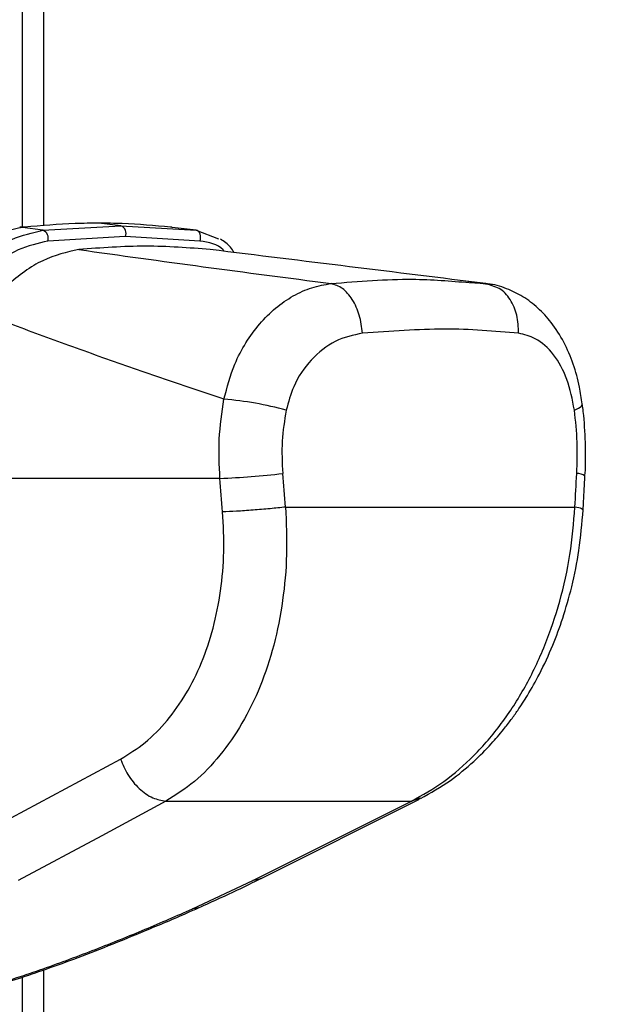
# Paper-space layout '3M DUO In Ground Anchor' of a CAD drawing. Header units: millimetres. Extents: x 10 to 10335, y 20 to 7920.
# Tile 35 of 116: x 3687 to 3734, y 2772 to 2851. Entities that reach past the tile are written whole.
import ezdxf

# ---------------------------------------------------------------- set-up
doc = ezdxf.new("R2010")
doc.units = ezdxf.units.MM
doc.layers.add('COMPONENT_GEOMETRY', color=7, linetype='Continuous')
doc.styles.add('SLDTEXTSTYLE0', font='TXT', dxfattribs={"width": 0.75})
doc.dimstyles.new('SLDDIMSTYLE1', dxfattribs={"dimtxt": 75, "dimasz": 3.302, "dimexe": 0, "dimexo": 0.0625, "dimgap": 18.75, "dimtad": 0, "dimtih": 1, "dimtoh": 1, "dimdec": 0, "dimrnd": 1e-09, "dimzin": 12, "dimdsep": 46, "dimtxsty": 'SLDTEXTSTYLE0', "dimsah": 1, "dimcen": 0.09, "dimadec": 0, "dimazin": 3, "dimtfac": 1, "dimtdec": 0, "dimtofl": 0, "dimtmove": 0, "dimatfit": 3, "dimfxl": 1, "dimfrac": 2, "dimtolj": 1, "dimtzin": 12, "dimarcsym": 0})

# ---------------------------------------------------------------- blocks, each defined once
blk = doc.blocks.new('_D_22')
at = {"layer": 'COMPONENT_GEOMETRY', "color": 7}
for p, q in [((639.005, 3169.172), (6134.314, 3169.172)), ((6131.139, 3169.172), (6131.139, 2114.817)), ((6131.139, 941.399), (6131.139, 1995.754)), ((3715.959, 941.399), (6134.314, 941.399))]:
    blk.add_line(p, q, dxfattribs=at)
for points in [[(6131.139, 3169.172), (6130.631, 3165.87), (6131.647, 3165.87)], [(6131.139, 941.399), (6131.647, 944.701), (6130.631, 944.701)]]:
    blk.add_solid(points, dxfattribs=at)
at = {"layer": 'COMPONENT_GEOMETRY', "color": 7, "insert": (6020.306, 2092.434), "char_height": 75, "attachment_point": 1, "style": 'SLDTEXTSTYLE0'}
blk.add_mtext('2228', dxfattribs=at)

psp = doc.layouts.new('3M DUO In Ground Anchor')

# ---------------------------------------------------------------- linework, layer by layer
at = {"color": 8, "linetype": 'Continuous', "lineweight": 25}
for p, q in [((3686.963, 2833.997), (3686.963, 3086.431)), ((3718.721, 2788.384), (3718.006, 2788.146)), ((3686.963, 977.899), (3686.963, 2774.111))]:
    psp.add_line(p, q, dxfattribs=at)
at = {"color": 7, "linetype": 'Continuous', "lineweight": 25}
for p, q in [((3688.637, 3086.431), (3688.637, 2834.097)), ((3686.783, 2833.977), (3686.736, 2833.972)), ((3686.88, 2833.992), (3686.776, 2833.981)), ((3686.997, 2833.979), (3686.951, 2833.974)), ((3688.585, 2833.74), (3686.951, 2833.974)), ((3687.097, 2833.989), (3686.997, 2833.979)), ((3688.585, 2833.74), (3694.814, 2834.089)), ((3694.814, 2834.089), (3693.049, 2834.307)), ((3694.814, 2834.089), (3700.806, 2833.74)), ((3698.868, 2833.979), (3698.775, 2833.989)), ((3698.911, 2833.974), (3698.868, 2833.979)), ((3700.806, 2833.74), (3698.911, 2833.974)), ((3700.806, 2833.74), (3702.606, 2833.06)), ((3695.16, 2833.232), (3688.965, 2832.88)), ((3701.115, 2832.88), (3695.16, 2833.232)), ((3724.465, 2829.362), (3722.519, 2829.64)), ((3722.623, 2829.565), (3723.94, 2829.488)), ((3724.446, 2829.298), (3723.94, 2829.488)), ((3702.713, 2813.931), (3674.295, 2813.931)), ((3707.958, 2811.639), (3731.058, 2811.639)), ((3682.986, 2785.181), (3694.783, 2791.514)), ((3698.399, 2788.146), (3718.006, 2788.146)), ((3706.001, 2781.989), (3718.665, 2788.322)), ((3700.521, 2779.549), (3705.336, 2781.813)), ((3688.637, 2774.677), (3688.637, 977.899))]:
    psp.add_line(p, q, dxfattribs=at)
at = {"color": 7, "linetype": 'Continuous', "lineweight": 25, "flags": 128}
for points in [[(3686.951, 2833.974), (3686.801, 2833.981), (3686.726, 2833.976)], [(3687.097, 2833.989), (3686.948, 2833.997), (3686.88, 2833.992)], [(3701.115, 2832.88), (3701.157, 2833.017), (3701.175, 2833.161), (3701.167, 2833.304), (3701.134, 2833.437), (3701.077, 2833.554), (3701.001, 2833.646), (3700.908, 2833.71), (3700.806, 2833.74)], [(3698.399, 2788.146), (3693.281, 2785.397), (3686.609, 2781.813)], [(3705.336, 2781.813), (3710.836, 2784.562), (3718.006, 2788.146)]]:
    psp.add_lwpolyline(points, dxfattribs=at)
at = {"color": 8, "linetype": 'Continuous', "lineweight": 25, "flags": 128}
for points in [[(3686.997, 2833.979), (3686.847, 2833.986), (3686.783, 2833.982)], [(3731.023, 2819.375), (3731.343, 2819.528), (3731.555, 2819.677), (3731.653, 2819.817), (3731.659, 2819.875)], [(3706, 2781.988), (3705.793, 2781.902), (3705.336, 2781.813)], [(3701.014, 2779.64), (3700.805, 2779.574), (3700.521, 2779.549)]]:
    psp.add_lwpolyline(points, dxfattribs=at)
at = {"color": 7, "linetype": 'Continuous', "lineweight": 25}
for centre, radius, start, end in [((3688.333, 2833.115), 0.674, 339.62886, 68.03773), ((3694.586, 2833.498), 0.633, 335.11787, 68.84268), ((3700.76, 2792.889), 27.46, 74.69006, 85.23902), ((3700.383, 2877.134), 63.246, 272.11078, 276.6674)]:
    psp.add_arc(centre, radius, start, end, dxfattribs=at)
at = {"color": 8, "linetype": 'Continuous', "lineweight": 25}
psp.add_arc((3731.265, 2813.386), 0.932, 50.06934, 93.33733, dxfattribs=at)
at = {"color": 7, "linetype": 'Continuous', "lineweight": 25}
for centre, major_axis, ratio, start_param, end_param in [((3662.567, 2650.875), (-58.4, 808.708), 0.071472, 4.907349, 4.910728), ((3662.567, 2650.875), (58.4, 808.708), 0.071472, 4.917671, 4.921051), ((3659.751, 2650.49), (-55.53, 808.71), 0.068026, 4.907839, 4.911218)]:
    psp.add_ellipse(centre, major_axis=major_axis, ratio=ratio, start_param=start_param, end_param=end_param, dxfattribs=at)
for points, knots in [([(3686.951, 2833.974), (3686.099, 2833.783), (3684.41, 2833.405), (3682.034, 2831.825), (3680.694, 2830.529), (3680.14, 2829.993)], [0, 0, 0, 0, 0.373601, 0.740943, 1, 1, 1, 1]), ([(3681.645, 2829.559), (3682.277, 2830.188), (3683.677, 2831.583), (3686.105, 2833.184), (3687.758, 2833.555), (3688.585, 2833.74)], [0, 0, 0, 0, 0.291567, 0.64553, 1, 1, 1, 1]), ([(3693.049, 2834.307), (3692.421, 2834.302), (3690.466, 2834.285), (3688.46, 2834.109), (3687.097, 2833.989)], [0, 0, 0, 0, 0.32125, 1, 1, 1, 1]), ([(3698.775, 2833.989), (3697.498, 2834.109), (3695.616, 2834.285), (3693.673, 2834.302), (3693.049, 2834.307)], [0, 0, 0, 0, 0.67875, 1, 1, 1, 1]), ([(3688.965, 2832.88), (3688.183, 2832.703), (3686.617, 2832.347), (3684.3, 2830.812), (3682.957, 2829.489), (3682.349, 2828.889)], [0, 0, 0, 0, 0.352553, 0.706371, 1, 1, 1, 1]), ([(3703.852, 2831.966), (3703.758, 2832.113), (3703.477, 2832.55), (3703.048, 2832.838), (3702.762, 2833.029)], [0, 0, 0, 0, 0.336323, 1, 1, 1, 1]), ([(3691.442, 2832.201), (3690.484, 2831.985), (3688.566, 2831.554), (3685.876, 2829.604), (3684.365, 2827.89), (3683.698, 2827.134)], [0, 0, 0, 0, 0.358423, 0.7169, 1, 1, 1, 1]), ([(3701.948, 2832.201), (3700.233, 2832.336), (3696.792, 2832.606), (3693.229, 2832.336), (3691.442, 2832.201)], [0, 0, 0, 0, 0.498544, 1, 1, 1, 1]), ([(3691.442, 2832.201), (3694.736, 2831.743), (3701.325, 2830.828), (3708.169, 2829.935), (3711.592, 2829.488)], [0, 0, 0, 0, 0.4998528, 1, 1, 1, 1]), ([(3723.94, 2829.488), (3720.333, 2829.934), (3713.118, 2830.827), (3705.672, 2831.743), (3701.948, 2832.201)], [0, 0, 0, 0, 0.499877, 1, 1, 1, 1]), ([(3703.039, 2820.254), (3703.29, 2821.207), (3703.711, 2822.808), (3704.766, 2824.787), (3705.861, 2826.304), (3707.141, 2827.566), (3708.55, 2828.543), (3710.049, 2829.224), (3711.078, 2829.4), (3711.592, 2829.488)], [0, 0, 0, 0, 0.196461, 0.330152, 0.463846, 0.597934, 0.732025, 0.866012, 1, 1, 1, 1]), ([(3731.636, 2819.873), (3731.577, 2820.326), (3731.433, 2821.425), (3730.953, 2823.096), (3730.213, 2824.838), (3729.256, 2826.343), (3728.145, 2827.55), (3726.943, 2828.472), (3725.586, 2829.117), (3724.564, 2829.454), (3723.992, 2829.472), (3723.942, 2829.473)], [0, 0, 0, 0, 0.09496, 0.2307941, 0.3716173, 0.5132993, 0.6354584, 0.7520389, 0.8658022, 0.9882255, 1, 1, 1, 1]), ([(3703.039, 2820.254), (3701.347, 2820.822), (3697.961, 2821.956), (3693.047, 2823.672), (3688.255, 2825.398), (3685.218, 2826.555), (3683.698, 2827.134)], [0, 0, 0, 0, 0.249636, 0.499393, 0.749595, 1, 1, 1, 1]), ([(3726.563, 2825.518), (3724.644, 2825.683), (3720.825, 2826.011), (3716.336, 2825.682), (3714.102, 2825.518)], [0, 0, 0, 0, 0.502298, 1, 1, 1, 1]), ([(3714.102, 2825.518), (3713.364, 2825.361), (3711.898, 2825.049), (3709.954, 2823.497), (3708.594, 2821.521), (3708.184, 2820.011), (3708.011, 2819.375)], [0, 0, 0, 0, 0.273074, 0.54299, 0.807448, 1, 1, 1, 1]), ([(3731.023, 2819.375), (3730.856, 2820.223), (3730.52, 2821.933), (3729.401, 2823.915), (3728.043, 2825.167), (3727.017, 2825.41), (3726.563, 2825.518)], [0, 0, 0, 0, 0.257817, 0.519525, 0.787005, 1, 1, 1, 1]), ([(3702.713, 2813.931), (3702.664, 2814.979), (3702.564, 2817.103), (3702.88, 2819.195), (3703.039, 2820.254)], [0, 0, 0, 0, 0.493479, 1, 1, 1, 1]), ([(3731.855, 2814.099), (3731.862, 2814.174), (3731.942, 2815.064), (3731.907, 2816.802), (3731.821, 2818.662), (3731.676, 2819.672), (3731.646, 2819.876)], [0, 0, 0, 0, 0.039266, 0.464571, 0.891976, 1, 1, 1, 1]), ([(3708.011, 2819.375), (3707.875, 2818.551), (3707.599, 2816.88), (3707.683, 2815.179), (3707.726, 2814.316)], [0, 0, 0, 0, 0.492721, 1, 1, 1, 1]), ([(3731.211, 2814.316), (3731.239, 2815.154), (3731.296, 2816.855), (3731.115, 2818.526), (3731.023, 2819.375)], [0, 0, 0, 0, 0.492692, 1, 1, 1, 1]), ([(3731.717, 2811.421), (3731.73, 2811.644), (3731.778, 2812.537), (3731.827, 2813.43), (3731.863, 2814.1)], [0, 0, 0, 0, 0.250064, 1, 1, 1, 1]), ([(3707.958, 2811.639), (3708.011, 2810.375), (3708.117, 2807.849), (3707.774, 2804.133), (3707.074, 2800.584), (3705.984, 2797.275), (3704.535, 2794.311), (3702.757, 2791.757), (3700.719, 2789.621), (3699.172, 2788.638), (3698.399, 2788.146)], [0, 0, 0, 0, 0.125078, 0.249956, 0.375349, 0.500002, 0.625552, 0.749896, 0.87499, 1, 1, 1, 1]), ([(3718.006, 2788.146), (3718.879, 2788.635), (3720.625, 2789.612), (3723.039, 2791.739), (3725.232, 2794.284), (3727.145, 2797.248), (3728.715, 2800.549), (3729.911, 2804.107), (3730.749, 2807.829), (3730.955, 2810.369), (3731.058, 2811.639)], [0, 0, 0, 0, 0.124254, 0.248755, 0.373673, 0.498312, 0.623952, 0.748648, 0.874353, 1, 1, 1, 1]), ([(3694.783, 2791.514), (3695.447, 2791.924), (3696.777, 2792.747), (3698.527, 2794.537), (3700.052, 2796.678), (3701.294, 2799.163), (3702.222, 2801.942), (3702.813, 2804.931), (3703.093, 2808.063), (3702.986, 2810.191), (3702.933, 2811.254)], [0, 0, 0, 0, 0.124405, 0.249474, 0.373855, 0.498989, 0.623387, 0.749223, 0.874701, 1, 1, 1, 1]), ([(3718.732, 2788.357), (3719.539, 2788.812), (3721.014, 2789.644), (3722.882, 2791.193), (3724.281, 2792.592), (3725.262, 2793.738), (3725.959, 2794.642), (3726.6, 2795.54), (3727.369, 2796.728), (3728.334, 2798.446), (3729.284, 2800.508), (3730.146, 2802.844), (3730.864, 2805.369), (3731.456, 2808.272), (3731.627, 2810.338), (3731.717, 2811.422)], [0, 0, 0, 0, 0.114064, 0.208423, 0.284034, 0.340127, 0.376878, 0.409397, 0.460532, 0.530919, 0.620287, 0.69909, 0.788622, 0.889186, 1, 1, 1, 1]), ([(3694.783, 2791.514), (3694.957, 2791.09), (3695.316, 2790.213), (3696.242, 2789.113), (3697.327, 2788.34), (3698.05, 2788.21), (3698.399, 2788.146)], [0, 0, 0, 0, 0.241934, 0.5, 0.758066, 1, 1, 1, 1]), ([(3701.013, 2779.644), (3701.594, 2779.903), (3703.096, 2780.572), (3704.737, 2781.356), (3705.772, 2781.877), (3705.993, 2781.988)], [0, 0, 0, 0, 0.3314683, 0.8567692, 1, 1, 1, 1]), ([(3682.783, 2779.549), (3681.763, 2778.842), (3679.831, 2777.503), (3677.544, 2775.573), (3676.376, 2774.176), (3676.047, 2773.254), (3676.13, 2772.7), (3676.664, 2772.294), (3677.778, 2772.136), (3679.299, 2772.229), (3681.494, 2772.618), (3683.959, 2773.264), (3686.43, 2774.027), (3689.332, 2775.014), (3692.817, 2776.312), (3696.78, 2777.918), (3699.274, 2779.006), (3700.521, 2779.549)], [0, 0, 0, 0, 0.120044, 0.2271718, 0.3338359, 0.3739226, 0.4139052, 0.4609803, 0.4957187, 0.5304593, 0.571625, 0.6316941, 0.6777421, 0.7238544, 0.8156716, 0.9078708, 1, 1, 1, 1]), ([(3677.119, 2771.955), (3677.339, 2771.951), (3678.033, 2771.939), (3679.3, 2772.101), (3680.914, 2772.39), (3682.616, 2772.795), (3684.447, 2773.305), (3686.44, 2773.925), (3688.676, 2774.679), (3691.175, 2775.584), (3693.929, 2776.649), (3696.936, 2777.88), (3699.337, 2778.893), (3700.706, 2779.506), (3701.012, 2779.643)], [0, 0, 0, 0, 0.029277, 0.092774, 0.154214, 0.218204, 0.287709, 0.365064, 0.451634, 0.555865, 0.673588, 0.803736, 0.956052, 1, 1, 1, 1])]:
    psp.add_open_spline(points, degree=3, knots=knots, dxfattribs=at)
at = {"color": 8, "linetype": 'Continuous', "lineweight": 25}
for points, knots in [([(3703.05, 2832.065), (3703.023, 2832.1), (3702.6, 2832.655), (3701.833, 2832.772), (3701.115, 2832.88)], [0, 0, 0, 0, 0.062307, 1, 1, 1, 1]), ([(3711.592, 2829.488), (3713.806, 2829.666), (3717.755, 2829.985), (3721.138, 2829.693), (3722.623, 2829.565)], [0, 0, 0, 0, 0.560726, 1, 1, 1, 1]), ([(3726.563, 2825.518), (3726.546, 2826.01), (3726.512, 2826.993), (3725.931, 2828.245), (3725.206, 2829.072), (3724.642, 2829.24), (3724.446, 2829.298)], [0, 0, 0, 0, 0.28327, 0.566541, 0.849811, 1, 1, 1, 1]), ([(3731.669, 2811.424), (3731.669, 2811.451), (3731.669, 2811.515), (3731.283, 2811.593), (3731.058, 2811.639)], [0, 0, 0, 0, 0.415348, 1, 1, 1, 1])]:
    psp.add_open_spline(points, degree=3, knots=knots, dxfattribs=at)
at = {"color": 7, "linetype": 'Continuous', "lineweight": 25}
for points in [[(3714.102, 2825.518), (3714.039, 2826.009), (3713.913, 2826.99), (3713.322, 2828.255), (3712.522, 2829.19), (3711.902, 2829.388), (3711.592, 2829.488)], [(3707.958, 2811.639), (3707.553, 2811.594), (3706.744, 2811.504), (3705.35, 2811.386), (3703.998, 2811.294), (3703.288, 2811.267), (3702.933, 2811.254)]]:
    psp.add_open_spline(points, degree=3, dxfattribs=at)

# ---------------------------------------------------------------- dimensions: what is measured, and where the dimension line sits
at = {"layer": 'COMPONENT_GEOMETRY', "color": 7}
dim = psp.add_linear_dim(base=(6131.139, 941.399), p1=(637.735, 3169.172), p2=(3714.689, 941.399), angle=90, dimstyle='SLDDIMSTYLE1', dxfattribs=at)
dim.commit()
dim.dimension.update_dxf_attribs({"geometry": '_D_22', "text_midpoint": (6131.139, 2055.285), "dimtype": 160})

doc.saveas('drawing.dxf')
